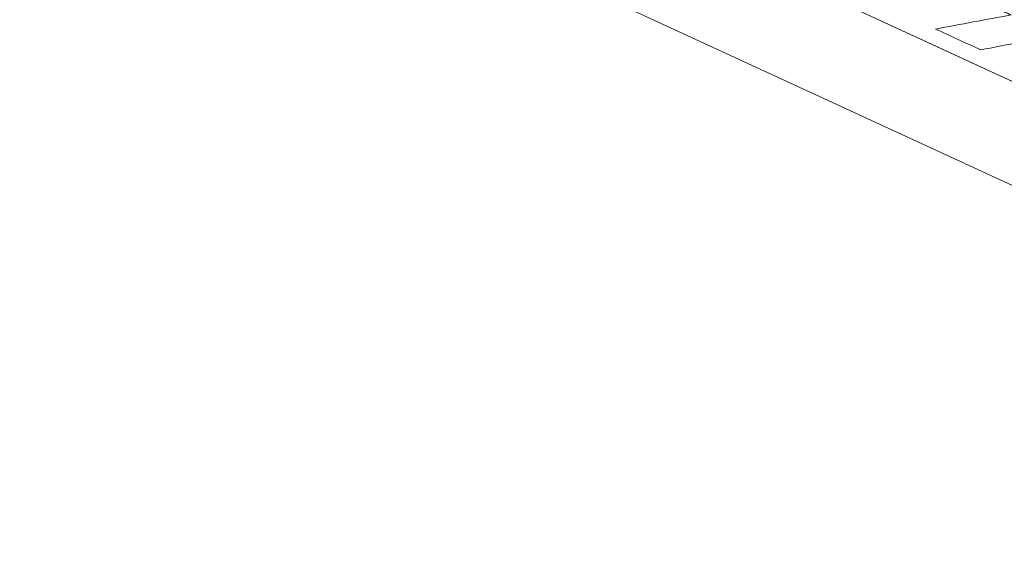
# Model space of a CAD drawing. Header units: inches. Extents: x 511 to 849, y 252 to 484.
# Tile 37 of 235: x 660.55 to 674.6, y 271.51 to 279. Entities that reach past the tile are written whole.
import ezdxf

# ---------------------------------------------------------------- set-up
doc = ezdxf.new("R2010")
doc.units = ezdxf.units.IN
doc.header["$MEASUREMENT"] = 0
doc.layers.add('1', color=7, linetype='Continuous')

# ---------------------------------------------------------------- blocks, each defined once
blk = doc.blocks.new('block 3551')
at = {"layer": '1', "color": 18, "lineweight": 13, "true_color": 0x4c0000}
blk.add_lwpolyline([(682.1, 274.711), (617.853, 304.348)], dxfattribs=at)
blk = doc.blocks.new('block 3567')
at = {"layer": '1', "color": 18, "lineweight": 13, "true_color": 0x4c0000}
blk.add_lwpolyline([(682.1, 274.711), (617.853, 304.348)], dxfattribs=at)
blk = doc.blocks.new('block 5629')
at = {"layer": '1', "color": 155, "lineweight": 18, "true_color": 0x4c7299}
blk.add_lwpolyline([(682.1, 274.711), (617.853, 304.348)], dxfattribs=at)
blk = doc.blocks.new('block 5651')
at = {"layer": '1', "color": 155, "lineweight": 18, "true_color": 0x4c7299}
blk.add_lwpolyline([(682.1, 273.228), (617.853, 302.865)], dxfattribs=at)
blk = doc.blocks.new('block 5659')
at = {"layer": '1', "color": 18, "lineweight": 13, "true_color": 0x4c0000}
blk.add_lwpolyline([(692.343, 271.546), (689.964, 271.605), (689.049, 271.505), (688.292, 271.854), (686.777, 272.553), (685.262, 273.252), (685.01, 273.422), (685.469, 273.568), (686.068, 273.982), (685.993, 274.441), (685.262, 274.826), (682.891, 274.923), (681.949, 274.78), (681.192, 275.13), (679.677, 275.829), (673.618, 278.624), (661.499, 284.214), (637.262, 295.394)], dxfattribs=at)
blk = doc.blocks.new('block 5837')
at = {"layer": '1', "color": 18, "lineweight": 13, "true_color": 0x4c0000}
blk.add_lwpolyline([(692.343, 271.546), (689.964, 271.605), (689.049, 271.505), (688.292, 271.854), (686.777, 272.553), (685.262, 273.252), (685.01, 273.422), (685.469, 273.568), (686.068, 273.982), (685.993, 274.441), (685.262, 274.826), (682.891, 274.923), (681.949, 274.78), (681.192, 275.13), (679.677, 275.829), (673.618, 278.624), (661.499, 284.214), (637.262, 295.394)], dxfattribs=at)
blk = doc.blocks.new('block 5868')
at = {"layer": '1', "color": 18, "lineweight": 13, "true_color": 0x4c0000}
blk.add_open_spline([(675.735, 279.762), (676.205, 279.547), (676.674, 279.331), (677.144, 279.116), (676.753, 278.869), (676.361, 278.621), (675.969, 278.373), (676.079, 278.322), (676.189, 278.272), (676.299, 278.221), (676.69, 278.469), (677.082, 278.717), (677.474, 278.964), (677.69, 278.864), (677.907, 278.765), (678.123, 278.665), (677.664, 278.378), (677.205, 278.09), (676.746, 277.803), (676.703, 277.768), (676.639, 277.739), (676.557, 277.716), (676.41, 277.672), (676.223, 277.677), (676.092, 277.727), (675.657, 277.928), (675.222, 278.128), (674.787, 278.328), (675.001, 278.464), (675.216, 278.6), (675.431, 278.735), (675.4, 278.749), (675.369, 278.764), (675.338, 278.778), (674.981, 278.708), (674.624, 278.638), (674.267, 278.568), (674.052, 278.667), (673.837, 278.766), (673.622, 278.866), (673.982, 278.933), (674.342, 279), (674.701, 279.067), (674.633, 279.099), (674.564, 279.131), (674.495, 279.162), (674.466, 279.176), (674.441, 279.19), (674.419, 279.205), (674.372, 279.236), (674.356, 279.27), (674.375, 279.305), (674.395, 279.334), (674.429, 279.362), (674.475, 279.387), (674.683, 279.517), (674.891, 279.646), (675.099, 279.775), (675.179, 279.825), (675.318, 279.847), (675.465, 279.834), (675.576, 279.823), (675.67, 279.798), (675.735, 279.762)], degree=3, knots=[0, 0, 0, 0, 1, 1, 1, 2, 2, 2, 3, 3, 3, 4, 4, 4, 5, 5, 5, 6, 6, 6, 7, 7, 7, 8, 8, 8, 9, 9, 9, 10, 10, 10, 11, 11, 11, 12, 12, 12, 13, 13, 13, 14, 14, 14, 15, 15, 15, 16, 16, 16, 17, 17, 17, 18, 18, 18, 19, 19, 19, 20, 20, 20, 21, 21, 21, 21], dxfattribs=at)
blk = doc.blocks.new('block 5907')
at = {"layer": '1', "color": 18, "lineweight": 13, "true_color": 0x4c0000}
blk.add_open_spline([(675.735, 279.762), (676.205, 279.547), (676.674, 279.331), (677.144, 279.116), (676.753, 278.869), (676.361, 278.621), (675.969, 278.373), (676.079, 278.322), (676.189, 278.272), (676.299, 278.221), (676.69, 278.469), (677.082, 278.717), (677.474, 278.964), (677.69, 278.864), (677.907, 278.765), (678.123, 278.665), (677.664, 278.378), (677.205, 278.09), (676.746, 277.803), (676.703, 277.768), (676.639, 277.739), (676.557, 277.716), (676.41, 277.672), (676.223, 277.677), (676.092, 277.727), (675.657, 277.928), (675.222, 278.128), (674.787, 278.328), (675.001, 278.464), (675.216, 278.6), (675.431, 278.735), (675.4, 278.749), (675.369, 278.764), (675.338, 278.778), (674.981, 278.708), (674.624, 278.638), (674.267, 278.568), (674.052, 278.667), (673.837, 278.766), (673.622, 278.866), (673.982, 278.933), (674.342, 279), (674.701, 279.067), (674.633, 279.099), (674.564, 279.131), (674.495, 279.162), (674.466, 279.176), (674.441, 279.19), (674.419, 279.205), (674.372, 279.236), (674.356, 279.27), (674.375, 279.305), (674.395, 279.334), (674.429, 279.362), (674.475, 279.387), (674.683, 279.517), (674.891, 279.646), (675.099, 279.775), (675.179, 279.825), (675.318, 279.847), (675.465, 279.834), (675.576, 279.823), (675.67, 279.798), (675.735, 279.762)], degree=3, knots=[0, 0, 0, 0, 1, 1, 1, 2, 2, 2, 3, 3, 3, 4, 4, 4, 5, 5, 5, 6, 6, 6, 7, 7, 7, 8, 8, 8, 9, 9, 9, 10, 10, 10, 11, 11, 11, 12, 12, 12, 13, 13, 13, 14, 14, 14, 15, 15, 15, 16, 16, 16, 17, 17, 17, 18, 18, 18, 19, 19, 19, 20, 20, 20, 21, 21, 21, 21], dxfattribs=at)

msp = doc.modelspace()

# ---------------------------------------------------------------- block references
at = {"layer": '1'}
for name in ['block 5659', 'block 5837', 'block 3551', 'block 3567', 'block 5629', 'block 5651', 'block 5868', 'block 5907']:
    msp.add_blockref(name, (0, 0), dxfattribs=at)

doc.saveas('drawing.dxf')
